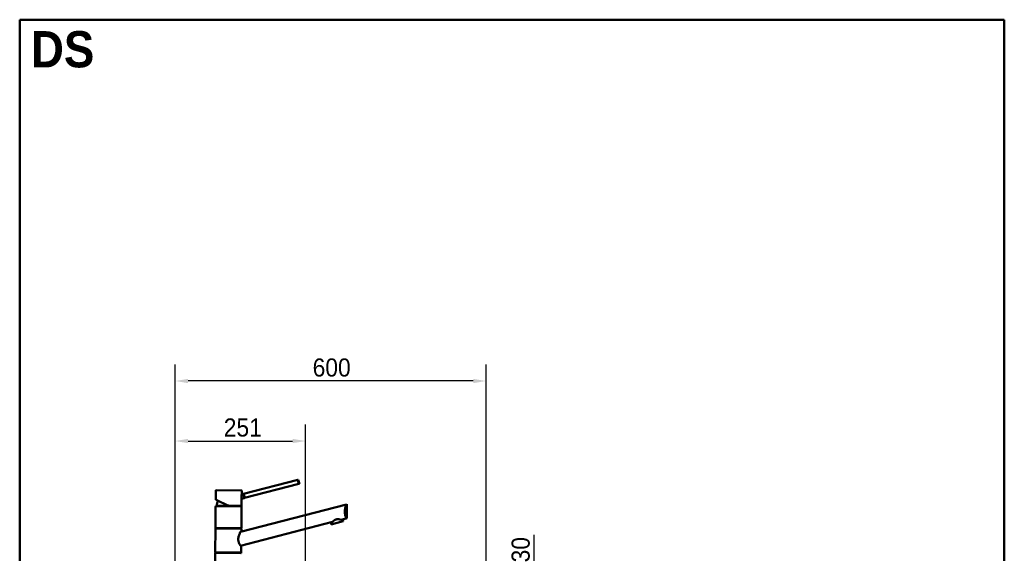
# Model space of a CAD drawing. Header units: millimetres. Extents: x 100 to 2000, y 93 to 2870.
# Tile 31 of 31: x 100 to 2000, y 1840 to 2870. Entities that reach past the tile are written whole.
import ezdxf

# ---------------------------------------------------------------- set-up
doc = ezdxf.new("R2010")
doc.units = ezdxf.units.MM
doc.header["$LTSCALE"] = 10
for name, color, linetype, lineweight in [('Dimensions(ISO)', 7, 'Continuous', 25), ('Sketch Geometry(ISO)', 7, 'Continuous', 50), ('Symbols(ISO)', 7, 'Continuous', 25), ('Visible Edges(ISO)', 7, 'Continuous', 50), ('Visible Tangent Edges(ISO)', 7, 'Continuous', 25)]:
    doc.layers.add(name, color=color, linetype=linetype, lineweight=lineweight)
doc.styles.add('Text_3.5mm', font='arial.ttf', dxfattribs={"width": 0.9})
doc.styles.add('Text_5.0mm', font='arial.ttf', dxfattribs={"width": 0.9})
doc.dimstyles.new('KS-STANDARD', dxfattribs={"dimscale": 10, "dimtxt": 3.5, "dimasz": 2.5, "dimexe": 3.175, "dimexo": 0, "dimgap": 0.8, "dimtad": 1, "dimdec": 1, "dimrnd": 1e-08, "dimtxsty": 'Text_3.5mm', "dimcen": 0.09, "dimdle": 10, "dimclrd": 7, "dimclre": 7, "dimclrt": 7, "dimadec": 0, "dimazin": 2, "dimtfac": 0.714286, "dimtdec": 4, "dimtmove": 0, "dimatfit": 3, "dimfxl": 1, "dimtolj": 1, "dimlwd": 25, "dimlwe": 25, "dimarcsym": 0})

# ---------------------------------------------------------------- blocks, each defined once
blk = doc.blocks.new('Borders Marketing Border')
at = {"layer": 'Sketch Geometry(ISO)'}
for p, q in [((10, 287), (200, 287)), ((10, 10), (10, 287)), ((200, 287), (200, 10)), ((200, 10), (10, 10))]:
    blk.add_line(p, q, dxfattribs=at)
blk = doc.blocks.new('*D6')
at = {"layer": 'Defpoints', "color": 0, "linetype": 'Continuous'}
for p in [(400.1, 2172.4), (400.1, 1764.2), (1000.1, 1764.2)]:
    blk.add_point(p, dxfattribs=at)
at = {"layer": 'Dimensions(ISO)', "color": 7, "linetype": 'Continuous', "lineweight": 25}
for p, q in [((400.1, 1764.2), (400.1, 2204.1)), ((1000.1, 1764.2), (1000.1, 2204.1)), ((975.1, 2172.4), (425.1, 2172.4))]:
    blk.add_line(p, q, dxfattribs=at)
at = {"layer": 'Dimensions(ISO)', "color": 7, "linetype": 'Continuous'}
for points in [[(425.1, 2176.5), (425.1, 2168.2), (400.1, 2172.4)], [(975.1, 2176.5), (975.1, 2168.2), (1000.1, 2172.4)]]:
    blk.add_solid(points, dxfattribs=at)
at = {"layer": 'Dimensions(ISO)', "color": 7, "linetype": 'Continuous', "lineweight": 25, "insert": (665.3, 2198.2), "char_height": 35, "attachment_point": 4, "style": 'Text_3.5mm'}
blk.add_mtext('\\A1;600', dxfattribs=at)
blk = doc.blocks.new('*D8')
at = {"layer": 'Defpoints', "color": 0, "linetype": 'Continuous'}
for p in [(1000.1, 1764.2), (1092.8, 1764.2), (1000.1, 1734.2)]:
    blk.add_point(p, dxfattribs=at)
at = {"layer": 'Dimensions(ISO)', "color": 7, "linetype": 'Continuous', "lineweight": 25}
for p, q in [((1092.8, 1789.2), (1092.8, 1875.2)), ((1000.1, 1764.2), (1124.5, 1764.2)), ((1092.8, 1734.2), (1092.8, 1764.2)), ((1000.1, 1734.2), (1124.5, 1734.2)), ((1092.8, 1709.2), (1092.8, 1684.2))]:
    blk.add_line(p, q, dxfattribs=at)
at = {"layer": 'Dimensions(ISO)', "color": 7, "linetype": 'Continuous'}
for points in [[(1088.6, 1789.2), (1097, 1789.2), (1092.8, 1764.2)], [(1088.6, 1709.2), (1097, 1709.2), (1092.8, 1734.2)]]:
    blk.add_solid(points, dxfattribs=at)
at = {"layer": 'Dimensions(ISO)', "color": 7, "linetype": 'Continuous', "lineweight": 25, "insert": (1066.9, 1822.2), "char_height": 35, "attachment_point": 4, "rotation": 90, "style": 'Text_3.5mm'}
blk.add_mtext('\\A1;30', dxfattribs=at)
blk = doc.blocks.new('*D11')
at = {"layer": 'Defpoints', "color": 0, "linetype": 'Continuous'}
for p in [(651.5, 2056.5), (400.1, 1764.2), (651.5, 1556)]:
    blk.add_point(p, dxfattribs=at)
at = {"layer": 'Dimensions(ISO)', "color": 7, "linetype": 'Continuous', "lineweight": 25}
for p, q in [((400.1, 1764.2), (400.1, 2088.3)), ((651.5, 1556), (651.5, 2088.3)), ((425.1, 2056.5), (626.5, 2056.5))]:
    blk.add_line(p, q, dxfattribs=at)
at = {"layer": 'Dimensions(ISO)', "color": 7, "linetype": 'Continuous'}
for points in [[(425.1, 2060.7), (425.1, 2052.4), (400.1, 2056.5)], [(626.5, 2060.7), (626.5, 2052.4), (651.5, 2056.5)]]:
    blk.add_solid(points, dxfattribs=at)
at = {"layer": 'Dimensions(ISO)', "color": 7, "linetype": 'Continuous', "lineweight": 25, "insert": (493.8, 2082.4), "char_height": 35, "attachment_point": 4, "style": 'Text_3.5mm'}
blk.add_mtext('\\A1;251', dxfattribs=at)

msp = doc.modelspace()

# ---------------------------------------------------------------- linework, layer by layer
at = {"layer": 'Visible Edges(ISO)'}
for p, q in [((636.81, 1981.38), (531.96, 1954.26)), ((637.63, 1981.59), (636.81, 1981.38)), ((639.63, 1973.85), (637.63, 1981.59)), ((478.31, 1946.85), (478.43, 1961.13)), ((478.93, 1961.62), (527.93, 1961.2)), ((528.36, 1953.33), (528.43, 1960.69)), ((638.81, 1973.63), (533.97, 1946.52)), ((638.81, 1973.63), (639.63, 1973.85)), ((503.17, 1931.41), (478.89, 1942.99)), ((528.18, 1931.69), (528.29, 1945.05)), ((533.14, 1946.3), (528.29, 1945.05)), ((531.14, 1954.05), (528.36, 1953.33)), ((531.96, 1954.26), (531.14, 1954.05)), ((533.14, 1946.3), (533.97, 1946.52)), ((477.8, 1889.13), (478.16, 1930.13)), ((478.41, 1930.63), (478.42, 1931.63)), ((478.41, 1930.63), (527.91, 1930.2)), ((478.42, 1931.63), (527.92, 1931.2)), ((526.21, 1881.35), (730.47, 1934.18)), ((527.8, 1888.69), (528.16, 1929.69)), ((527.91, 1930.2), (527.92, 1931.2)), ((731.54, 1934.46), (730.47, 1934.18)), ((731.3, 1907.46), (731.54, 1934.46)), ((703.6, 1900.29), (525.98, 1854.36)), ((701.1, 1895.51), (724.33, 1901.52)), ((730.23, 1907.18), (719.83, 1904.49)), ((724.33, 1901.52), (723.33, 1905.39)), ((730.23, 1907.18), (731.3, 1907.46)), ((477.39, 1842.13), (477.78, 1887.13)), ((478.04, 1887.63), (478.05, 1888.63)), ((478.04, 1887.63), (527.54, 1887.2)), ((478.05, 1888.63), (527.55, 1888.2)), ((527.54, 1887.2), (527.55, 1888.2)), ((527.74, 1881.75), (527.78, 1886.69)), ((701.1, 1895.51), (700.1, 1899.39)), ((527.39, 1841.7), (527.5, 1854.75)), ((476.63, 1755.14), (477.37, 1840.13)), ((477.63, 1840.63), (477.64, 1841.63)), ((477.63, 1840.63), (527.13, 1840.2)), ((477.64, 1841.63), (527.14, 1841.2)), ((527.13, 1840.2), (527.14, 1841.2))]:
    msp.add_line(p, q, dxfattribs=at)
for centre, radius, start, end in [((478.93, 1961.12), 0.5, 89.5, 179.5), ((527.93, 1960.7), 0.5, 359.5, 89.5), ((503.16, 1930.41), 23, 152.24169, 177.00809), ((478.66, 1930.12), 0.5, 89.5, 179.5), ((527.66, 1929.7), 0.5, 359.5, 89.5), ((527.68, 1931.7), 0.5, 269.5, 359.5), ((478.28, 1887.13), 0.5, 89.5, 179.5), ((478.3, 1889.13), 0.5, 179.5, 269.5), ((527.28, 1886.7), 0.5, 359.5, 89.5), ((527.3, 1888.7), 0.5, 269.5, 359.5), ((477.87, 1840.13), 0.5, 89.5, 179.5), ((477.89, 1842.13), 0.5, 179.5, 269.5), ((526.87, 1839.7), 0.5, 359.5, 89.5), ((526.89, 1841.7), 0.5, 269.5, 359.5)]:
    msp.add_arc(centre, radius, start, end, dxfattribs=at)
for points, knots in [([(638.81, 1973.63), (638.61, 1974.02), (638.4, 1974.45), (637.86, 1975.69), (637.56, 1976.55), (637.35, 1977.39), (637.13, 1978.22), (636.98, 1979.12), (636.84, 1980.46), (636.82, 1980.94), (636.81, 1981.38)], [-0.41237498, -0.41237498, -0.41237498, -0.41237498, -0.25836978, -0.25836978, 0, 0, 0, 0.25836978, 0.25836978, 0.41237498, 0.41237498, 0.41237498, 0.41237498]), ([(478.31, 1946.85), (478.31, 1946.83), (478.31, 1946.83), (478.31, 1946.81), (478.31, 1946.81), (478.31, 1946.8), (478.31, 1946.8), (478.31, 1946.79), (478.31, 1946.79), (478.31, 1946.78), (478.31, 1946.77), (478.31, 1946.75), (478.32, 1946.74), (478.33, 1946.65), (478.35, 1946.53), (478.4, 1946.2), (478.44, 1945.99), (478.5, 1945.48), (478.54, 1945.19), (478.6, 1944.54), (478.63, 1944.19), (478.66, 1943.66), (478.66, 1943.5), (478.67, 1943.34)], [2.82365718, 2.82365718, 2.82365718, 2.82365718, 2.82512074, 2.82512074, 2.82641559, 2.82641559, 2.82807947, 2.82807947, 2.83096484, 2.83096484, 2.83854281, 2.83854281, 2.89322965, 2.89322965, 3.01368556, 3.01368556, 3.13414147, 3.13414147, 3.25459738, 3.25459738, 3.37505329, 3.37505329, 3.42593674, 3.42593674, 3.42593674, 3.42593674]), ([(478.67, 1943.42), (478.67, 1943.42), (478.67, 1943.42), (478.66, 1943.36), (478.67, 1943.3), (478.7, 1943.18), (478.73, 1943.13), (478.8, 1943.05), (478.84, 1943.02), (478.89, 1942.99)], [-0.00032733, -0.00032733, -0.00032733, -0.00032733, 0, 0, 0.024151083, 0.024151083, 0.047945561, 0.047945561, 0.066796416, 0.066796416, 0.066796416, 0.066796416]), ([(528.29, 1945.05), (528.29, 1945.05), (528.28, 1945.15), (528.22, 1945.56), (528.18, 1945.86), (528.1, 1946.58), (528.07, 1947.04), (528.01, 1948.05), (528, 1948.6), (528.01, 1949.11)], [1.84920573, 1.84920573, 1.84920573, 1.84920573, 1.99963207, 1.99963207, 2.1500584, 2.1500584, 2.30407846, 2.30407846, 2.45809851, 2.45809851, 2.45809851, 2.45809851]), ([(528.01, 1949.11), (528.01, 1949.63), (528.03, 1950.19), (528.1, 1951.22), (528.15, 1951.7), (528.24, 1952.45), (528.28, 1952.78), (528.35, 1953.22), (528.36, 1953.33), (528.36, 1953.33)], [0, 0, 0, 0, 0.15685935, 0.15685935, 0.3137187, 0.3137187, 0.46693759, 0.46693759, 0.62015648, 0.62015648, 0.62015648, 0.62015648]), ([(531.14, 1954.05), (531.14, 1954.05), (531.18, 1953.96), (531.37, 1953.58), (531.5, 1953.3), (531.79, 1952.64), (531.96, 1952.22), (532.29, 1951.29), (532.45, 1950.78), (532.7, 1949.8), (532.81, 1949.28), (532.97, 1948.3), (533.03, 1947.85), (533.1, 1947.14), (533.12, 1946.83), (533.14, 1946.41), (533.14, 1946.3), (533.14, 1946.3)], [0.6048777, 0.6048777, 0.6048777, 0.6048777, 0.7560907, 0.7560907, 0.9073036, 0.9073036, 1.0585295, 1.0585295, 1.2097555, 1.2097555, 1.3609814, 1.3609814, 1.5122074, 1.5122074, 1.6634203, 1.6634203, 1.8146332, 1.8146332, 1.8146332, 1.8146332]), ([(531.96, 1954.26), (532.16, 1953.88), (532.37, 1953.45), (532.91, 1952.21), (533.21, 1951.34), (533.64, 1949.68), (533.79, 1948.77), (533.93, 1947.43), (533.95, 1946.95), (533.97, 1946.52)], [1.65377546, 1.65377546, 1.65377546, 1.65377546, 1.80778066, 1.80778066, 2.06615044, 2.06615044, 2.32452022, 2.32452022, 2.47852542, 2.47852542, 2.47852542, 2.47852542]), ([(503.17, 1931.41), (503.17, 1931.41), (503.18, 1931.42), (503.19, 1931.47), (503.2, 1931.51), (503.22, 1931.59), (503.23, 1931.65), (503.25, 1931.74), (503.26, 1931.77), (503.27, 1931.84), (503.28, 1931.87), (503.29, 1931.91), (503.29, 1931.91), (503.29, 1931.91)], [0, 0, 0, 0, 0.019098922, 0.019098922, 0.038444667, 0.038444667, 0.058263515, 0.058263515, 0.068803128, 0.068803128, 0.079357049, 0.079357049, 0.079680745, 0.079680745, 0.079680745, 0.079680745]), ([(730.23, 1907.18), (729.97, 1907.78), (729.68, 1908.5), (729.16, 1909.93), (728.92, 1910.67), (728.46, 1912.28), (728.24, 1913.17), (727.89, 1915.02), (727.75, 1916), (727.57, 1917.98), (727.53, 1918.98), (727.55, 1921.03), (727.62, 1922.13), (727.86, 1924.31), (728.03, 1925.39), (728.64, 1928.51), (729.19, 1930.41), (729.95, 1932.74), (730.22, 1933.51), (730.47, 1934.18)], [3.2501891, 3.2501891, 3.2501891, 3.2501891, 3.6064548, 3.6064548, 3.8978373, 3.8978373, 4.1892197, 4.1892197, 4.4806022, 4.4806022, 4.7719847, 4.7719847, 5.0942374, 5.0942374, 5.41649, 5.41649, 6.0609952, 6.0609952, 6.4024504, 6.4024504, 6.4024504, 6.4024504]), ([(703.6, 1900.29), (704.44, 1901.14), (705.49, 1902.14), (707.35, 1903.48), (708.03, 1903.91), (709.47, 1904.63), (710.23, 1904.92), (711.79, 1905.32), (712.59, 1905.43), (714.2, 1905.5), (715, 1905.46), (717.28, 1905.19), (718.68, 1904.83), (719.83, 1904.49)], [2.8662158, 2.8662158, 2.8662158, 2.8662158, 3.331781, 3.331781, 3.5724777, 3.5724777, 3.8131745, 3.8131745, 4.0538712, 4.0538712, 4.2945679, 4.2945679, 4.7601331, 4.7601331, 4.7601331, 4.7601331]), ([(525.98, 1854.36), (525.91, 1854.45), (525.85, 1854.55), (525.44, 1855.18), (525.07, 1855.78), (524.36, 1857.03), (523.99, 1857.73), (523.29, 1859.26), (522.96, 1860.11), (522.4, 1861.89), (522.17, 1862.85), (521.88, 1864.79), (521.81, 1865.78), (521.83, 1867.87), (521.94, 1869.02), (522.33, 1871.27), (522.6, 1872.37), (523.56, 1875.56), (524.38, 1877.51), (525.48, 1879.89), (525.87, 1880.67), (526.21, 1881.35)], [3.275317, 3.275317, 3.275317, 3.275317, 3.3361276, 3.3361276, 3.6465382, 3.6465382, 3.9373515, 3.9373515, 4.2281648, 4.2281648, 4.5189781, 4.5189781, 4.8097914, 4.8097914, 5.1476718, 5.1476718, 5.4855521, 5.4855521, 6.1613129, 6.1613129, 6.5078917, 6.5078917, 6.5078917, 6.5078917])]:
    msp.add_open_spline(points, degree=3, knots=knots, dxfattribs=at)
at = {"layer": 'Visible Tangent Edges(ISO)'}
for p, q in [((528.43, 1960.69), (478.43, 1961.13)), ((478.67, 1943.42), (503.29, 1931.91)), ((528.16, 1929.69), (478.16, 1930.13)), ((503.29, 1931.91), (528.18, 1931.69)), ((527.78, 1886.69), (477.78, 1887.13)), ((477.8, 1889.13), (527.8, 1888.69)), ((527.37, 1839.7), (477.37, 1840.13)), ((477.39, 1842.13), (527.39, 1841.7))]:
    msp.add_line(p, q, dxfattribs=at)
msp.add_open_spline([(478.67, 1943.42), (478.64, 1944.25), (478.57, 1945.02), (478.49, 1945.61), (478.43, 1946.09), (478.37, 1946.46), (478.34, 1946.66), (478.32, 1946.79), (478.31, 1946.85), (478.31, 1946.85)], degree=3, knots=[-3.41938088, -3.41938088, -3.41938088, -3.41938088, -3.16436739, -3.16436739, -3.16436739, -2.9528356, -2.9528356, -2.9528356, -2.82365718, -2.82365718, -2.82365718, -2.82365718], dxfattribs=at)

# ---------------------------------------------------------------- block references
at = {"xscale": 10, "yscale": 10, "zscale": 10}
msp.add_blockref('Borders Marketing Border', (0, 0), dxfattribs=at)

# ---------------------------------------------------------------- texts
at = {"layer": 'Symbols(ISO)', "color": 7, "insert": (121.74, 2812.41), "char_height": 70, "width": 122.2332, "attachment_point": 4, "style": 'Text_5.0mm'}
msp.add_mtext('\\fArial|b1|i0;{\\H70.0000;DS}', dxfattribs=at)

# ---------------------------------------------------------------- dimensions: what is measured, and where the dimension line sits
at = {"layer": 'Dimensions(ISO)', "color": 7, "linetype": 'Continuous', "lineweight": 25}
dim = msp.add_linear_dim(base=(400.13, 2172.37), p1=(1000.13, 1764.24), p2=(400.13, 1764.24), dimstyle='KS-STANDARD', override={"dimgap": 0.8, "dimdec": 1, "dimtol": 0, "dimlim": 0, "dimtp": 0, "dimtm": 0, "dimtdec": 4, "dimtofl": 0, "dimatfit": 1}, dxfattribs=at)
dim.commit()
dim.dimension.update_dxf_attribs({"geometry": '*D6', "text_midpoint": (700.13, 2172.37), "dimtype": 160})
for base, p1, p2, angle, override, picture, middle in [((651.53, 2056.52), (400.13, 1764.24), (651.53, 1555.97), 180, {"dimgap": 0.8, "dimdec": 0, "dimtol": 0, "dimlim": 0, "dimtp": 0, "dimtm": 0, "dimtdec": 0, "dimtofl": 0, "dimatfit": 1}, '*D11', (525.83, 2056.52)), ((1092.79, 1764.24), (1000.13, 1734.24), (1000.13, 1764.24), 90, {"dimgap": 0.8, "dimdec": 1, "dimtol": 0, "dimlim": 0, "dimtp": 0, "dimtm": 0, "dimtdec": 4, "dimtofl": 1, "dimatfit": 1}, '*D8', (1092.79, 1844.73))]:
    dim = msp.add_linear_dim(base=base, p1=p1, p2=p2, angle=angle, dimstyle='KS-STANDARD', override=override, dxfattribs=at)
    dim.commit()
    dim.dimension.update_dxf_attribs({"geometry": picture, "text_midpoint": middle, "dimtype": 160})

doc.saveas('drawing.dxf')
